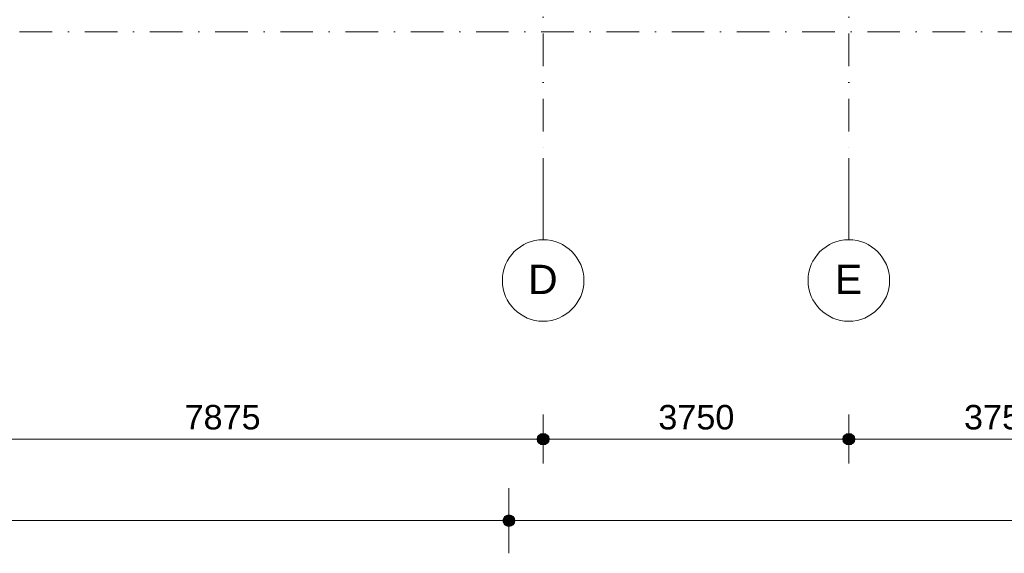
# Model space of a CAD drawing. Header units: millimetres. Extents: x 1557 to 319405, y -11609 to 73584.
# Tile 4 of 103: x 185465 to 197544, y -11609 to -5065. Entities that reach past the tile are written whole.
import ezdxf

# ---------------------------------------------------------------- set-up
doc = ezdxf.new("R2010")
doc.units = ezdxf.units.MM
doc.linetypes.add('RR_Level', pattern=[800, 400, -200, 0, -200])
for name, color, linetype, lineweight in [('A-____-____-DIMS', 211, 'Continuous', 9), ('A-____-____-DIMS-200', 211, 'Continuous', 9), ('S-GRID-____-IDEN', 1, 'Continuous', 13), ('S-GRID-____-OTLN', 1, 'Continuous', 9)]:
    doc.layers.add(name, color=color, linetype=linetype, lineweight=lineweight)
doc.styles.add('Arial', font='arial.ttf', dxfattribs={"height": 360})
doc.styles.add('Arial_2', font='arial.ttf', dxfattribs={"height": 300})
doc.styles.add('Arial_5', font='arial.ttf', dxfattribs={"height": 500})
doc.dimstyles.new('1_5mm_interne_maten_en_details', dxfattribs={"dimscale": 304.8, "dimtxt": 1.004192, "dimasz": 1.83727, "dimexe": 0.984252, "dimexo": 0.0625, "dimgap": 0.098425, "dimtad": 1, "dimdec": 0, "dimlfac": 304.8, "dimzin": 0, "dimdsep": 46, "dimtxsty": 'Arial_2', "dimblk1": 'DOTSMALL', "dimblk2": 'DOTSMALL', "dimsah": 1, "dimcen": 0.09, "dimdle": 1.181102, "dimazin": 0, "dimtfac": 1, "dimtdec": 4, "dimtix": 1, "dimtmove": 0, "dimatfit": 3, "dimfxl": 0.003229, "dimfxlon": 1, "dimtvp": 1, "dimtfill": 1, "dimtolj": 1, "dimtzin": 0, "dimlwd": 13, "dimlwe": 13, "dimarcsym": 2})
doc.dimstyles.new('2_5mm_totaalmaatvoering', dxfattribs={"dimscale": 304.8, "dimtxt": 1.673654, "dimasz": 1.83727, "dimexe": 1.312336, "dimexo": 0.0625, "dimgap": 0.164042, "dimtad": 1, "dimdec": 0, "dimlfac": 304.8, "dimzin": 0, "dimdsep": 46, "dimtxsty": 'Arial_5', "dimblk1": 'DOTSMALL', "dimblk2": 'DOTSMALL', "dimsah": 1, "dimcen": 0.09, "dimdle": 1.64042, "dimazin": 0, "dimtfac": 1, "dimtdec": 4, "dimtix": 1, "dimtmove": 0, "dimatfit": 3, "dimfxl": 0.004306, "dimfxlon": 1, "dimtvp": 1, "dimtfill": 1, "dimtolj": 1, "dimtzin": 0, "dimlwd": 13, "dimlwe": 13, "dimarcsym": 2})

# ---------------------------------------------------------------- blocks, each defined once
blk = doc.blocks.new('Grid - r_2_5mm-300571-plot_V0 Copy 1')
at = {"layer": 'S-GRID-____-IDEN'}
blk.add_circle((0, 0), 2.5, dxfattribs=at)
blk = doc.blocks.new('DIMBLOCK12-plot_V0 Copy 1')
at = {"layer": 'A-____-____-DIMS-200', "lineweight": 25}
h = blk.add_hatch(color=256, dxfattribs=at)
edge = h.paths.add_edge_path()
edge.add_arc((184012, -10209), 70, 0, 360)
h = blk.add_hatch(color=256, dxfattribs=at)
edge = h.paths.add_edge_path()
edge.add_arc((191887, -10209), 70, 0, 360)
at = {"layer": 'A-____-____-DIMS-200', "lineweight": 13}
for p, q in [((184012, -9909), (184012, -10509)), ((184012, -10209), (184012, -9909)), ((191887, -9909), (191887, -10509)), ((191887, -10209), (191887, -9909)), ((184012, -10209), (191887, -10209))]:
    blk.add_line(p, q, dxfattribs=at)
at = {"layer": 'A-____-____-DIMS-200', "lineweight": 25}
for centre in [(184012, -10209), (191887, -10209)]:
    blk.add_circle(centre, 70, dxfattribs=at)
at = {"layer": 'A-____-____-DIMS-200', "color": 0, "lineweight": 13, "insert": (187488, -9790), "char_height": 300, "width": 1107.53, "attachment_point": 1, "line_spacing_factor": 0.941778, "style": 'Arial_2', "bg_fill": 3, "box_fill_scale": 1.25, "bg_fill_color": 256, "bg_fill_true_color": 13158600, "bg_fill_transparency": 0}
blk.add_mtext('7875', dxfattribs=at)
blk = doc.blocks.new('_DotSmall')
at = {"color": 0, "linetype": 'ByBlock', "const_width": 0.5}
blk.add_lwpolyline([(-0.0625, 0, 1), (0.0625, 0, 1)], format="xyb", close=True, dxfattribs=at)
blk = doc.blocks.new('DIMBLOCK13-plot_V0 Copy 1')
at = {"layer": 'A-____-____-DIMS-200', "lineweight": 25}
h = blk.add_hatch(color=256, dxfattribs=at)
edge = h.paths.add_edge_path()
edge.add_arc((191887, -10209), 70, 0, 360)
h = blk.add_hatch(color=256, dxfattribs=at)
edge = h.paths.add_edge_path()
edge.add_arc((195637, -10209), 70, 0, 360)
at = {"layer": 'A-____-____-DIMS-200', "lineweight": 13}
for p, q in [((191887, -9909), (191887, -10509)), ((191887, -10209), (191887, -9909)), ((195637, -9909), (195637, -10509)), ((195637, -10209), (195637, -9909)), ((191887, -10209), (195637, -10209))]:
    blk.add_line(p, q, dxfattribs=at)
at = {"layer": 'A-____-____-DIMS-200', "lineweight": 25}
for centre in [(191887, -10209), (195637, -10209)]:
    blk.add_circle(centre, 70, dxfattribs=at)
at = {"layer": 'A-____-____-DIMS-200', "color": 0, "lineweight": 13, "insert": (193300, -9790), "char_height": 300, "width": 1107.53, "attachment_point": 1, "line_spacing_factor": 0.941778, "style": 'Arial_2', "bg_fill": 3, "box_fill_scale": 1.25, "bg_fill_color": 256, "bg_fill_true_color": 13158600, "bg_fill_transparency": 0}
blk.add_mtext('3750', dxfattribs=at)
blk = doc.blocks.new('DIMBLOCK14-plot_V0 Copy 1')
at = {"layer": 'A-____-____-DIMS-200', "lineweight": 25}
h = blk.add_hatch(color=256, dxfattribs=at)
edge = h.paths.add_edge_path()
edge.add_arc((195637, -10209), 70, 0, 360)
h = blk.add_hatch(color=256, dxfattribs=at)
edge = h.paths.add_edge_path()
edge.add_arc((199387, -10209), 70, 0, 360)
at = {"layer": 'A-____-____-DIMS-200', "lineweight": 13}
for p, q in [((195637, -9909), (195637, -10509)), ((195637, -10209), (195637, -9909)), ((199387, -9909), (199387, -10509)), ((199387, -10209), (199387, -9909)), ((195637, -10209), (199387, -10209))]:
    blk.add_line(p, q, dxfattribs=at)
at = {"layer": 'A-____-____-DIMS-200', "lineweight": 25}
for centre in [(195637, -10209), (199387, -10209)]:
    blk.add_circle(centre, 70, dxfattribs=at)
at = {"layer": 'A-____-____-DIMS-200', "color": 0, "lineweight": 13, "insert": (197050, -9790), "char_height": 300, "width": 1107.53, "attachment_point": 1, "line_spacing_factor": 0.941778, "style": 'Arial_2', "bg_fill": 3, "box_fill_scale": 1.25, "bg_fill_color": 256, "bg_fill_true_color": 13158600, "bg_fill_transparency": 0}
blk.add_mtext('3750', dxfattribs=at)
blk = doc.blocks.new('DIMBLOCK85-plot_V0 Copy 1')
at = {"layer": 'A-____-____-DIMS-200', "lineweight": 25}
h = blk.add_hatch(color=256, dxfattribs=at)
edge = h.paths.add_edge_path()
edge.add_arc((173067, -11209), 70, 0, 360)
h = blk.add_hatch(color=256, dxfattribs=at)
edge = h.paths.add_edge_path()
edge.add_arc((191467, -11209), 70, 0, 360)
at = {"layer": 'A-____-____-DIMS-200', "lineweight": 13}
for p, q in [((173067, -10809), (173067, -11609)), ((173067, -11209), (173067, -10809)), ((191467, -10809), (191467, -11609)), ((191467, -11209), (191467, -10809)), ((173067, -11209), (191467, -11209))]:
    blk.add_line(p, q, dxfattribs=at)
at = {"layer": 'A-____-____-DIMS-200', "lineweight": 25}
for centre in [(173067, -11209), (191467, -11209)]:
    blk.add_circle(centre, 70, dxfattribs=at)
at = {"layer": 'A-____-____-DIMS-200', "color": 0, "lineweight": 13, "insert": (181305, -10510), "char_height": 500, "width": 2307.36, "attachment_point": 1, "line_spacing_factor": 0.941778, "style": 'Arial_5', "bg_fill": 3, "box_fill_scale": 1.25, "bg_fill_color": 256, "bg_fill_true_color": 13158600, "bg_fill_transparency": 0}
blk.add_mtext('18400', dxfattribs=at)
blk = doc.blocks.new('DIMBLOCK86-plot_V0 Copy 1')
at = {"layer": 'A-____-____-DIMS-200', "lineweight": 25}
h = blk.add_hatch(color=256, dxfattribs=at)
edge = h.paths.add_edge_path()
edge.add_arc((191467, -11209), 70, 0, 360)
h = blk.add_hatch(color=256, dxfattribs=at)
edge = h.paths.add_edge_path()
edge.add_arc((232596, -11209), 70, 0, 360)
at = {"layer": 'A-____-____-DIMS-200', "lineweight": 13}
for p, q in [((191467, -10809), (191467, -11609)), ((191467, -11209), (191467, -10809)), ((232596, -10809), (232596, -11609)), ((232596, -11209), (232596, -10809)), ((191467, -11209), (232596, -11209))]:
    blk.add_line(p, q, dxfattribs=at)
at = {"layer": 'A-____-____-DIMS-200', "lineweight": 25}
for centre in [(191467, -11209), (232596, -11209)]:
    blk.add_circle(centre, 70, dxfattribs=at)
at = {"layer": 'A-____-____-DIMS-200', "color": 0, "lineweight": 13, "insert": (211070, -10510), "char_height": 500, "width": 2307.36, "attachment_point": 1, "line_spacing_factor": 0.941778, "style": 'Arial_5', "bg_fill": 3, "box_fill_scale": 1.25, "bg_fill_color": 256, "bg_fill_true_color": 13158600, "bg_fill_transparency": 0}
blk.add_mtext('41129', dxfattribs=at)

msp = doc.modelspace()

# ---------------------------------------------------------------- linework, layer by layer
at = {"layer": 'S-GRID-____-OTLN', "linetype": 'RR_Level'}
for p, q in [((191886.5119, 70774.2271), (191886.5119, -6763.3674)), ((195636.5119, 70774.2271), (195636.5119, -6763.3674)), ((167060.7094, -5213.2034), (245433.2051, -5213.2034))]:
    msp.add_line(p, q, dxfattribs=at)
at = {"layer": 'S-GRID-____-OTLN'}
for p, q in [((191886.5119, -6763.3674), (191886.5119, -7763.3674)), ((195636.5119, -6763.3674), (195636.5119, -7763.3674))]:
    msp.add_line(p, q, dxfattribs=at)

# ---------------------------------------------------------------- block references
at = {"layer": 'S-GRID-____-IDEN', "xscale": 199.9999999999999, "yscale": 199.9999999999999, "zscale": 199.9999999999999, "rotation": 180}
for p in [(191886.5119, -8263.3674), (195636.5119, -8263.3674)]:
    msp.add_blockref('Grid - r_2_5mm-300571-plot_V0 Copy 1', p, dxfattribs=at)

# ---------------------------------------------------------------- texts
at = {"layer": 'S-GRID-____-IDEN', "lineweight": 9, "char_height": 360, "attachment_point": 1, "style": 'Arial'}
for s, insert, width in [('D', (191701.756, -8070), 432.91125), ('E', (195464.756, -8070), 400.84375)]:
    msp.add_mtext(s, dxfattribs=dict(at, insert=insert, width=width))

# ---------------------------------------------------------------- dimensions: what is measured, and where the dimension line sits
at = {"layer": 'A-____-____-DIMS', "lineweight": 13}
dim = msp.add_linear_dim(base=(191886.5119, -10209.4529), p1=(184011.5898, -9909.4529), p2=(191886.5119, -9909.4529), dimstyle='1_5mm_interne_maten_en_details', override={"dimpost": '<>', "dimfxl": 7874.922154}, dxfattribs=at)
dim.commit()
dim.dimension.update_dxf_attribs({"geometry": 'DIMBLOCK12-plot_V0 Copy 1', "text_midpoint": (187949.0508, -10026.281)})

# ---------------------------------------------------------------- next in the draw order: dimensions: what is measured, and where the dimension line sits
for base, p1, p2, dimstyle, override, picture, middle in [((195636.5119, -10209.4529), (191886.5119, -9909.4529), (195636.5119, -9909.4529), '1_5mm_interne_maten_en_details', {"dimpost": '<>', "dimfxl": 3750}, 'DIMBLOCK13-plot_V0 Copy 1', (193761.5119, -10026.1787)), ((191466.5119, -11209.4529), (173066.5119, -10809.4529), (191466.5119, -10809.4529), '2_5mm_totaalmaatvoering', {"dimpost": '<>', "dimfxl": 18400}, 'DIMBLOCK85-plot_V0 Copy 1', (182266.5119, -10903.9959))]:
    dim = msp.add_linear_dim(base=base, p1=p1, p2=p2, dimstyle=dimstyle, override=override, dxfattribs=at)
    dim.commit()
    dim.dimension.update_dxf_attribs({"geometry": picture, "text_midpoint": middle})

# ---------------------------------------------------------------- next in the draw order: dimensions: what is measured, and where the dimension line sits
dim = msp.add_linear_dim(base=(199386.5119, -10209.4529), p1=(195636.5119, -9909.4529), p2=(199386.5119, -9909.4529), dimstyle='1_5mm_interne_maten_en_details', override={"dimpost": '<>', "dimfxl": 3750}, dxfattribs=at)
dim.commit()
dim.dimension.update_dxf_attribs({"geometry": 'DIMBLOCK14-plot_V0 Copy 1', "text_midpoint": (197511.5119, -10026.1787)})

# ---------------------------------------------------------------- next in the draw order: dimensions: what is measured, and where the dimension line sits
dim = msp.add_linear_dim(base=(232595.7789, -11209.4529), p1=(191466.5119, -10809.4529), p2=(232595.7789, -10809.4529), dimstyle='2_5mm_totaalmaatvoering', override={"dimpost": '<>', "dimfxl": 41129.267026}, dxfattribs=at)
dim.commit()
dim.dimension.update_dxf_attribs({"geometry": 'DIMBLOCK86-plot_V0 Copy 1', "text_midpoint": (212031.1454, -10903.9959)})

doc.saveas('drawing.dxf')
